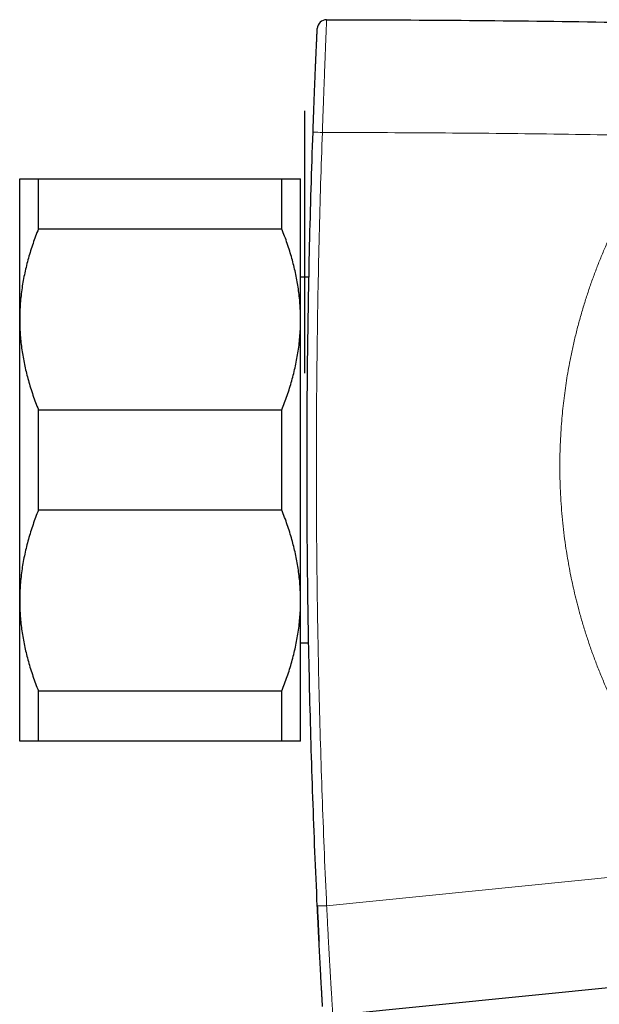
# Model space of a CAD drawing. Header units: millimetres. Extents: x 8 to 1323, y 12 to 708.
# Tile 38 of 44: x 958 to 989, y 648 to 701. Entities that reach past the tile are written whole.
import ezdxf

# ---------------------------------------------------------------- set-up
doc = ezdxf.new("R2010")
doc.units = ezdxf.units.MM

msp = doc.modelspace()

# ---------------------------------------------------------------- linework, layer by layer
at = {"color": 7, "linetype": 'Continuous', "lineweight": 30}
for p, q in [((972.929, 687.032), (972.929, 695.908)), ((972.929, 681.908), (972.929, 695.908)), ((957.704, 684.782), (957.704, 692.282)), ((958.704, 689.604), (958.704, 692.282)), ((958.704, 692.282), (971.704, 692.282)), ((971.704, 689.604), (971.704, 692.282)), ((972.704, 684.782), (972.704, 692.282)), ((971.704, 689.604), (958.704, 689.604)), ((973.153, 687.032), (972.704, 687.032)), ((957.704, 669.782), (957.704, 684.782)), ((972.704, 669.782), (972.704, 684.782)), ((958.704, 674.604), (958.704, 679.96)), ((958.704, 679.96), (971.704, 679.96)), ((971.704, 674.604), (971.704, 679.96)), ((971.704, 674.604), (958.704, 674.604)), ((957.704, 662.282), (957.704, 669.782)), ((972.704, 662.282), (972.704, 669.782)), ((972.704, 667.532), (973.138, 667.532)), ((958.704, 664.96), (971.704, 664.96)), ((958.704, 662.282), (958.704, 664.96)), ((971.704, 662.282), (971.704, 664.96)), ((971.704, 662.282), (958.704, 662.282)), ((1009.282, 651.112), (974.427, 647.645))]:
    msp.add_line(p, q, dxfattribs=at)
at = {"color": 8, "linetype": 'Continuous', "lineweight": 0}
msp.add_line((974.097, 653.501), (995.663, 655.653), dxfattribs=at)
at = {"color": 7, "linetype": 'Continuous', "lineweight": 30}
msp.add_arc((974.095, 700.275), 0.5, 89.94, 177.3187, dxfattribs=at)
at = {"color": 8, "linetype": 'Continuous', "lineweight": 0}
for centre, radius, start, end in [((975.475, 742.958), 48.227, 267.496, 268.09), ((973.713, 659.209), 5.721, 268.8416, 273.8463)]:
    msp.add_arc(centre, radius, start, end, dxfattribs=at)
for points, knots in [([(974.096, 700.775), (974.096, 700.775), (974.096, 700.775), (974.096, 700.773), (974.095, 700.761), (974.094, 700.741), (974.093, 700.711), (974.091, 700.67), (974.089, 700.616), (974.086, 700.548), (974.083, 700.477), (974.08, 700.41), (974.078, 700.354), (974.075, 700.293), (974.072, 700.225), (974.069, 700.151), (974.066, 700.071), (974.062, 699.983), (974.059, 699.889), (974.055, 699.787), (974.05, 699.678), (974.046, 699.562), (974.041, 699.438), (974.036, 699.305), (974.031, 699.165), (974.025, 699.017), (974.019, 698.864), (974.013, 698.706), (974.007, 698.545), (974.001, 698.378), (973.994, 698.207), (973.987, 698.03), (973.981, 697.85), (973.974, 697.666), (973.965, 697.435), (973.954, 697.154), (973.942, 696.822), (973.93, 696.486), (973.917, 696.146), (973.905, 695.802), (973.892, 695.455), (973.88, 695.107), (973.872, 694.875), (973.868, 694.759), (973.868, 694.759)], [0, 0, 0, 0, 0.000006, 0.033392, 0.066778, 0.100255, 0.133731, 0.167617, 0.201502, 0.235624, 0.269742, 0.287621, 0.3055, 0.323451, 0.341401, 0.359619, 0.377837, 0.396172, 0.414507, 0.432987, 0.451467, 0.470112, 0.488756, 0.507946, 0.527136, 0.546521, 0.565906, 0.584992, 0.60408, 0.62332, 0.642561, 0.662211, 0.681862, 0.701621, 0.721381, 0.755648, 0.789919, 0.824477, 0.859038, 0.894216, 0.929394, 0.964694, 0.999994, 1, 1, 1, 1]), ([(973.868, 694.759), (973.836, 693.843), (973.774, 692.012), (973.699, 689.264), (973.638, 686.516), (973.593, 683.768), (973.565, 681.172), (973.55, 678.728), (973.547, 676.436), (973.554, 674.145), (973.572, 671.856), (973.601, 669.567), (973.642, 667.122), (973.699, 664.521), (973.775, 661.765), (973.867, 659.01), (973.972, 656.255), (974.055, 654.419), (974.097, 653.501)], [0, 0, 0, 0, 0.066594, 0.13319, 0.199786, 0.266382, 0.332976, 0.388499, 0.444023, 0.499547, 0.555015, 0.610483, 0.665951, 0.73276, 0.79957, 0.866381, 0.933191, 1, 1, 1, 1]), ([(992.413, 694.57), (990.353, 694.606), (986.232, 694.679), (980.05, 694.742), (975.928, 694.753), (973.868, 694.759)], [0, 0, 0, 0, 0.333333, 0.666662, 1, 1, 1, 1]), ([(995.663, 655.653), (995.486, 655.824), (995.133, 656.165), (994.62, 656.695), (994.12, 657.235), (993.652, 657.768), (993.216, 658.289), (992.808, 658.797), (992.412, 659.315), (992.028, 659.841), (991.675, 660.347), (991.352, 660.831), (991.056, 661.291), (990.771, 661.755), (990.496, 662.221), (990.23, 662.69), (989.95, 663.207), (989.659, 663.773), (989.359, 664.389), (989.074, 665.012), (988.804, 665.642), (988.552, 666.267), (988.319, 666.887), (988.103, 667.501), (987.901, 668.12), (987.712, 668.744), (987.547, 669.338), (987.402, 669.901), (987.276, 670.433), (987.161, 670.965), (987.056, 671.496), (986.961, 672.026), (986.868, 672.606), (986.78, 673.236), (986.702, 673.917), (986.64, 674.599), (986.593, 675.282), (986.563, 675.955), (986.548, 676.617), (986.548, 677.269), (986.562, 677.92), (986.591, 678.571), (986.632, 679.186), (986.683, 679.765), (986.74, 680.309), (986.807, 680.849), (986.884, 681.385), (986.97, 681.916), (987.075, 682.494), (987.201, 683.118), (987.353, 683.786), (987.52, 684.45), (987.702, 685.11), (987.897, 685.755), (988.103, 686.385), (988.318, 687), (988.548, 687.61), (988.791, 688.214), (989.033, 688.781), (989.273, 689.311), (989.508, 689.806), (989.75, 690.293), (990, 690.773), (990.258, 691.246), (990.548, 691.757), (990.874, 692.304), (991.238, 692.884), (991.616, 693.455), (992.007, 694.019), (992.278, 694.386), (992.413, 694.57)], [0, 0, 0, 0, 0.017252, 0.034509, 0.051767, 0.069019, 0.084275, 0.099536, 0.1148, 0.130061, 0.145317, 0.158131, 0.170947, 0.183761, 0.196379, 0.208998, 0.221616, 0.237657, 0.253704, 0.269754, 0.285801, 0.301842, 0.31709, 0.332344, 0.347599, 0.362853, 0.378101, 0.390909, 0.403718, 0.416525, 0.429137, 0.441749, 0.45436, 0.470393, 0.486434, 0.502476, 0.518516, 0.53455, 0.549797, 0.565049, 0.580303, 0.595556, 0.610803, 0.62361, 0.636418, 0.649225, 0.661835, 0.674446, 0.687056, 0.703089, 0.719128, 0.73517, 0.751209, 0.767242, 0.782494, 0.797751, 0.813009, 0.828266, 0.843518, 0.856328, 0.86914, 0.881951, 0.894564, 0.907179, 0.919793, 0.93583, 0.951874, 0.967919, 0.983963, 1, 1, 1, 1]), ([(974.097, 653.501), (974.097, 653.501), (974.104, 653.36), (974.118, 653.077), (974.139, 652.654), (974.159, 652.266), (974.177, 651.913), (974.194, 651.595), (974.211, 651.28), (974.227, 650.995), (974.241, 650.74), (974.254, 650.516), (974.267, 650.293), (974.279, 650.074), (974.292, 649.859), (974.304, 649.651), (974.316, 649.449), (974.328, 649.256), (974.339, 649.071), (974.35, 648.896), (974.36, 648.731), (974.37, 648.579), (974.378, 648.442), (974.386, 648.318), (974.393, 648.206), (974.399, 648.106), (974.404, 648.018), (974.409, 647.936), (974.414, 647.862), (974.418, 647.799), (974.421, 647.748), (974.423, 647.703), (974.426, 647.669), (974.427, 647.649), (974.427, 647.645), (974.427, 647.645), (974.427, 647.645)], [0, 0, 0, 0, 0.000006, 0.043823, 0.087649, 0.131457, 0.164845, 0.198259, 0.231662, 0.265033, 0.289803, 0.314581, 0.339347, 0.364622, 0.389914, 0.415184, 0.440819, 0.466478, 0.49211, 0.518751, 0.545423, 0.572067, 0.598686, 0.625332, 0.651958, 0.679328, 0.706717, 0.734094, 0.766971, 0.799878, 0.832796, 0.865688, 0.910447, 0.955225, 0.999994, 1, 1, 1, 1])]:
    msp.add_open_spline(points, degree=3, knots=knots, dxfattribs=at)
at = {"color": 7, "linetype": 'Continuous', "lineweight": 30}
msp.add_open_spline([(974.096, 700.775), (976.492, 700.768), (981.283, 700.753), (988.469, 700.664), (995.655, 700.531), (1000.445, 700.398), (1002.839, 700.332)], degree=3, dxfattribs=at)
for points, knots in [([(973.368, 694.778), (973.372, 694.886), (973.38, 695.103), (973.392, 695.427), (973.404, 695.751), (973.416, 696.075), (973.428, 696.397), (973.441, 696.717), (973.453, 697.022), (973.465, 697.31), (973.476, 697.581), (973.487, 697.846), (973.497, 698.088), (973.506, 698.306), (973.514, 698.5), (973.522, 698.686), (973.53, 698.863), (973.538, 699.03), (973.544, 699.186), (973.551, 699.329), (973.557, 699.461), (973.562, 699.58), (973.567, 699.697), (973.572, 699.808), (973.577, 699.909), (973.581, 699.996), (973.584, 700.073), (973.588, 700.138), (973.59, 700.192), (973.592, 700.234), (973.593, 700.264), (973.594, 700.285), (973.595, 700.296), (973.595, 700.298), (973.595, 700.298)], [0, 0, 0, 0, 0.035719, 0.071436, 0.107149, 0.142864, 0.178581, 0.214296, 0.250008, 0.281259, 0.312507, 0.343758, 0.375003, 0.400005, 0.425003, 0.450001, 0.475002, 0.5, 0.524997, 0.549998, 0.574996, 0.599994, 0.624996, 0.656241, 0.687491, 0.718739, 0.74999, 0.785703, 0.821418, 0.857135, 0.89285, 0.928563, 0.964281, 1, 1, 1, 1]), ([(973.597, 653.489), (973.554, 654.452), (973.467, 656.378), (973.357, 659.268), (973.263, 662.157), (973.187, 665.047), (973.126, 667.937), (973.083, 670.827), (973.056, 673.717), (973.046, 676.653), (973.053, 679.635), (973.079, 682.664), (973.123, 685.692), (973.185, 688.721), (973.265, 691.749), (973.334, 693.768), (973.368, 694.778)], [0, 0, 0, 0, 0.070034, 0.140052, 0.210058, 0.280054, 0.350041, 0.420023, 0.490003, 0.559982, 0.633296, 0.706615, 0.779942, 0.85328, 0.926632, 1, 1, 1, 1]), ([(957.704, 692.282), (957.706, 692.282), (957.708, 692.282), (957.731, 692.282), (957.766, 692.282), (957.816, 692.282), (957.88, 692.282), (957.958, 692.282), (958.047, 692.282), (958.151, 692.282), (958.269, 692.282), (958.402, 692.282), (958.546, 692.282), (958.651, 692.282), (958.704, 692.282)], [0, 0, 0, 0, 0.081816, 0.16367, 0.245526, 0.327345, 0.409934, 0.492524, 0.573549, 0.654574, 0.740914, 0.827281, 0.913654, 1, 1, 1, 1]), ([(971.704, 692.282), (971.754, 692.282), (971.855, 692.282), (971.993, 692.282), (972.121, 692.282), (972.237, 692.282), (972.343, 692.282), (972.435, 692.282), (972.515, 692.282), (972.582, 692.282), (972.636, 692.282), (972.675, 692.282), (972.7, 692.282), (972.703, 692.282), (972.704, 692.282)], [0, 0, 0, 0, 0.082025, 0.164072, 0.246116, 0.328135, 0.410674, 0.493213, 0.574834, 0.656455, 0.742321, 0.82823, 0.914137, 1, 1, 1, 1]), ([(958.704, 689.604), (958.654, 689.477), (958.554, 689.222), (958.416, 688.836), (958.288, 688.448), (958.171, 688.056), (958.066, 687.661), (957.973, 687.264), (957.894, 686.867), (957.827, 686.462), (957.773, 686.049), (957.734, 685.627), (957.709, 685.205), (957.706, 684.923), (957.704, 684.782)], [0, 0, 0, 0, 0.082025, 0.164072, 0.246116, 0.328135, 0.410674, 0.493213, 0.574834, 0.656455, 0.742321, 0.82823, 0.914137, 1, 1, 1, 1]), ([(972.704, 684.782), (972.704, 684.838), (972.703, 685.024), (972.693, 685.34), (972.667, 685.729), (972.627, 686.117), (972.575, 686.505), (972.51, 686.893), (972.432, 687.278), (972.343, 687.658), (972.241, 688.042), (972.126, 688.431), (971.996, 688.825), (971.857, 689.217), (971.755, 689.475), (971.704, 689.604)], [0, 0, 0, 0, 0.034083, 0.113223, 0.192397, 0.271573, 0.350714, 0.430546, 0.510378, 0.588808, 0.667237, 0.750413, 0.833614, 0.916819, 1, 1, 1, 1]), ([(957.704, 684.782), (957.704, 684.726), (957.705, 684.541), (957.716, 684.225), (957.742, 683.836), (957.781, 683.448), (957.833, 683.06), (957.899, 682.672), (957.976, 682.287), (958.066, 681.906), (958.167, 681.522), (958.283, 681.133), (958.412, 680.739), (958.552, 680.348), (958.653, 680.09), (958.704, 679.96)], [0, 0, 0, 0, 0.034083, 0.113223, 0.192397, 0.271573, 0.350714, 0.430546, 0.510378, 0.588808, 0.667237, 0.750413, 0.833614, 0.916819, 1, 1, 1, 1]), ([(971.704, 679.96), (971.754, 680.088), (971.855, 680.343), (971.993, 680.728), (972.121, 681.117), (972.237, 681.509), (972.343, 681.904), (972.435, 682.301), (972.515, 682.698), (972.582, 683.103), (972.636, 683.516), (972.675, 683.937), (972.7, 684.36), (972.703, 684.641), (972.704, 684.782)], [0, 0, 0, 0, 0.082025, 0.164072, 0.246116, 0.328135, 0.410674, 0.493213, 0.574834, 0.656455, 0.742321, 0.82823, 0.914137, 1, 1, 1, 1]), ([(958.704, 674.604), (958.654, 674.477), (958.554, 674.222), (958.416, 673.836), (958.288, 673.448), (958.171, 673.056), (958.066, 672.661), (957.973, 672.264), (957.894, 671.867), (957.827, 671.462), (957.773, 671.049), (957.734, 670.627), (957.709, 670.205), (957.706, 669.923), (957.704, 669.782)], [0, 0, 0, 0, 0.082025, 0.164072, 0.246116, 0.328135, 0.410674, 0.493213, 0.574834, 0.656455, 0.742321, 0.82823, 0.914137, 1, 1, 1, 1]), ([(972.704, 669.782), (972.704, 669.838), (972.703, 670.024), (972.693, 670.34), (972.667, 670.729), (972.627, 671.117), (972.575, 671.505), (972.51, 671.893), (972.432, 672.278), (972.343, 672.658), (972.241, 673.042), (972.126, 673.431), (971.996, 673.825), (971.857, 674.217), (971.755, 674.475), (971.704, 674.604)], [0, 0, 0, 0, 0.034083, 0.113223, 0.192397, 0.271573, 0.350714, 0.430546, 0.510378, 0.588808, 0.667237, 0.750413, 0.833614, 0.916819, 1, 1, 1, 1]), ([(957.704, 669.782), (957.704, 669.726), (957.705, 669.541), (957.716, 669.225), (957.742, 668.836), (957.781, 668.448), (957.833, 668.06), (957.899, 667.672), (957.976, 667.287), (958.066, 666.906), (958.167, 666.522), (958.283, 666.133), (958.412, 665.739), (958.552, 665.348), (958.653, 665.09), (958.704, 664.96)], [0, 0, 0, 0, 0.034083, 0.113223, 0.192397, 0.271573, 0.350714, 0.430546, 0.510378, 0.588808, 0.667237, 0.750413, 0.833614, 0.916819, 1, 1, 1, 1]), ([(971.704, 664.96), (971.754, 665.088), (971.855, 665.343), (971.993, 665.728), (972.121, 666.117), (972.237, 666.509), (972.343, 666.904), (972.435, 667.301), (972.515, 667.698), (972.582, 668.103), (972.636, 668.516), (972.675, 668.937), (972.7, 669.36), (972.703, 669.641), (972.704, 669.782)], [0, 0, 0, 0, 0.082025, 0.164072, 0.246116, 0.328135, 0.410674, 0.493213, 0.574834, 0.656455, 0.742321, 0.82823, 0.914137, 1, 1, 1, 1]), ([(958.704, 662.282), (958.654, 662.282), (958.554, 662.282), (958.416, 662.282), (958.288, 662.282), (958.171, 662.282), (958.066, 662.282), (957.973, 662.282), (957.894, 662.282), (957.827, 662.282), (957.773, 662.282), (957.734, 662.282), (957.709, 662.282), (957.706, 662.282), (957.704, 662.282)], [0, 0, 0, 0, 0.082025, 0.164072, 0.246116, 0.328135, 0.410674, 0.493213, 0.574834, 0.656455, 0.742321, 0.82823, 0.914137, 1, 1, 1, 1]), ([(972.704, 662.282), (972.703, 662.282), (972.7, 662.282), (972.678, 662.282), (972.642, 662.282), (972.592, 662.282), (972.528, 662.282), (972.451, 662.282), (972.361, 662.282), (972.258, 662.282), (972.14, 662.282), (972.007, 662.282), (971.862, 662.282), (971.757, 662.282), (971.704, 662.282)], [0, 0, 0, 0, 0.081816, 0.16367, 0.245526, 0.327345, 0.409934, 0.492524, 0.573549, 0.654574, 0.740914, 0.827281, 0.913654, 1, 1, 1, 1]), ([(973.598, 653.489), (973.603, 653.383), (973.612, 653.171), (973.628, 652.853), (973.643, 652.536), (973.658, 652.22), (973.674, 651.91), (973.684, 651.707), (973.689, 651.607)], [0, 0, 0, 0, 0.167918, 0.335827, 0.503717, 0.671615, 0.839522, 1, 1, 1, 1]), ([(973.878, 648.113), (973.878, 648.114), (973.877, 648.115), (973.877, 648.127), (973.876, 648.147), (973.874, 648.177), (973.871, 648.218), (973.868, 648.271), (973.865, 648.335), (973.86, 648.41), (973.856, 648.495), (973.85, 648.595), (973.844, 648.702), (973.838, 648.816), (973.831, 648.932), (973.824, 649.06), (973.816, 649.199), (973.808, 649.349), (973.799, 649.511), (973.79, 649.682), (973.78, 649.862), (973.77, 650.05), (973.759, 650.261), (973.746, 650.495), (973.733, 650.753), (973.719, 651.016), (973.705, 651.296), (973.69, 651.593), (973.674, 651.906), (973.658, 652.22), (973.643, 652.536), (973.628, 652.853), (973.612, 653.171), (973.603, 653.383), (973.598, 653.489)], [0, 0, 0, 0, 0.035719, 0.071437, 0.10715, 0.142865, 0.178581, 0.214297, 0.250009, 0.28126, 0.312509, 0.343759, 0.375005, 0.400007, 0.425005, 0.450004, 0.475004, 0.500002, 0.525, 0.55, 0.574999, 0.599997, 0.624999, 0.656245, 0.687495, 0.718742, 0.749993, 0.785705, 0.82142, 0.857136, 0.892851, 0.928564, 0.964281, 1, 1, 1, 1])]:
    msp.add_open_spline(points, degree=3, knots=knots, dxfattribs=at)

doc.saveas('drawing.dxf')
